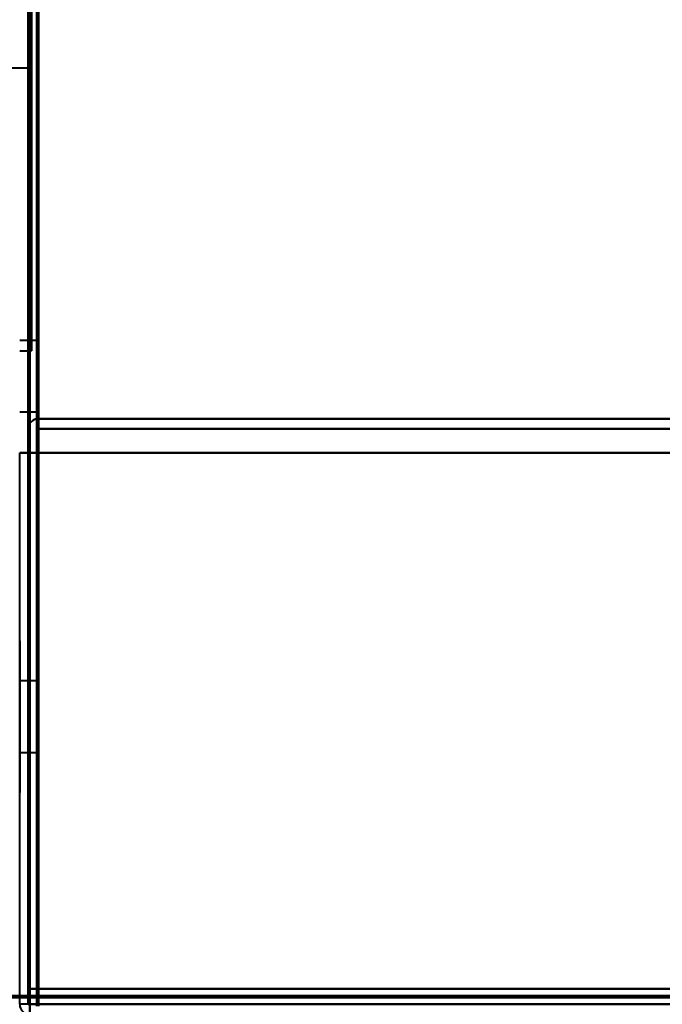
# Model space of a CAD drawing. Header units: millimetres. Extents: x -1087 to 1688, y -120 to 1210.
# Tile 9 of 92: x -705 to -667, y 129 to 187. Entities that reach past the tile are written whole.
import ezdxf

# ---------------------------------------------------------------- set-up
doc = ezdxf.new("R2010")
doc.units = ezdxf.units.MM
doc.layers.add('G-IMPT', color=8, linetype='Continuous', lineweight=40)

# ---------------------------------------------------------------- blocks, each defined once
blk = doc.blocks.new('NEXA 2000 CALQUES_dwg-762145-Arrière')
at = {"layer": 'G-IMPT'}
for p, q in [((-704.3, 582.746), (-704.3, 183.998)), ((-704.3, 582.746), (-704.3, 183.998)), ((-704.3, 183.998), (-704.3, 383.372)), ((-704.3, 183.998), (-704.3, 383.372)), ((-704.3, 167.372), (-704.3, 383.372)), ((-704.3, 383.372), (-704.3, 167.372)), ((-711.99, 183.998), (-704.3, 183.998)), ((-704, 167.972), (-705, 167.972)), ((-704, 167.972), (-704, 163.772)), ((-704, 167.972), (-704, 163.772)), ((-704, 165.872), (-704, 167.972)), ((-705, 167.372), (-704.3, 167.372)), ((-704, 163.772), (-704, 165.872)), ((-704, 163.772), (-704, 165.872)), ((-705, 163.772), (-704, 163.772)), ((703.9, 163.372), (-703.9, 163.372)), ((-703.9, 162.772), (-703.9, 163.372)), ((-703.9, 162.772), (-703.9, 163.372)), ((-703.9, 163.372), (-703.9, 162.772)), ((-703.9, 163.372), (-703.9, 162.772)), ((-705, 150.322), (-705, 145.476)), ((-705, 145.645), (-705, 148.422)), ((-704, 147.972), (-705, 147.972)), ((-704, 147.972), (-705, 147.972)), ((-704, 147.972), (-705, 147.972)), ((-705, 147.972), (-705, 145.872)), ((-705, 147.972), (-705, 143.772)), ((-704, 147.972), (-704, 145.872)), ((-704, 147.972), (-704, 145.872)), ((-704, 147.972), (-704, 145.872)), ((-704, 145.872), (-704, 147.972)), ((-704, 143.772), (-704, 147.972)), ((-704, 145.872), (-704, 147.972)), ((-704, 143.772), (-704, 147.972)), ((-704, 145.872), (-704, 147.972)), ((-704, 143.772), (-704, 147.972)), ((-705, 146.268), (-705, 145.872)), ((-705, 145.872), (-705, 146.099)), ((-705, 145.872), (-705, 143.772)), ((-705, 143.322), (-705, 145.872)), ((-705, 145.872), (-705, 141.422)), ((-704, 145.872), (-704, 143.772)), ((-704, 145.872), (-704, 143.772)), ((-704, 145.872), (-704, 143.772)), ((-704, 143.772), (-704, 145.872)), ((-704, 143.772), (-704, 145.872)), ((-704, 143.772), (-704, 145.872)), ((-705, 143.772), (-704, 143.772)), ((-705, 143.772), (-704, 143.772)), ((-705, 143.772), (-704, 143.772)), ((-703.9, 129.472), (-704.5, 129.472)), ((-704.5, 129.472), (-703.9, 129.472)), ((-703.9, 129.472), (-703.9, 128.872)), ((-703.9, 128.872), (-703.9, 129.472)), ((-704.4, 128.972), (-705, 128.972)), ((-704.4, 128.372), (-704.4, 128.972)), ((-704.4, 128.372), (-704.4, 128.972)), ((-704.4, 128.972), (-704.4, 128.372)), ((-704.4, 128.972), (-704.4, 128.372)), ((-704.4, 128.972), (-704.4, 128.372))]:
    blk.add_line(p, q, dxfattribs=at)
at = {"layer": 'G-IMPT', "flags": 128}
for points in [[(-704.5, 1102.772), (-704.5, 859.322), (-704.5, 615.872), (-704.5, 372.422), (-704.5, 128.972)], [(-704.4, 128.972), (-704.4, 372.422), (-704.4, 615.872), (-704.4, 859.322), (-704.4, 1102.772)], [(-704.4, 1102.772), (-704.4, 859.322), (-704.4, 615.872), (-704.4, 372.422), (-704.4, 128.972)], [(-704.4, 128.972), (-704.4, 372.422), (-704.4, 615.872), (-704.4, 859.322), (-704.4, 1102.772)], [(-704.5, 129.472), (-704.5, 372.672), (-704.5, 615.872), (-704.5, 859.072), (-704.5, 1102.272)], [(-704.5, 1102.272), (-704.5, 859.072), (-704.5, 615.872), (-704.5, 372.672), (-704.5, 129.472)], [(-704.5, 129.472), (-704.5, 372.672), (-704.5, 615.872), (-704.5, 859.072), (-704.5, 1102.272)], [(-704.5, 1102.272), (-704.5, 859.072), (-704.5, 615.872), (-704.5, 372.672), (-704.5, 129.472)], [(-704.5, 129.472), (-704.5, 372.672), (-704.5, 615.872), (-704.5, 859.072), (-704.5, 1102.272)], [(-704.5, 1102.272), (-704.5, 859.072), (-704.5, 615.872), (-704.5, 372.672), (-704.5, 129.472)], [(-704, 1102.372), (-704, 859.122), (-704, 615.872), (-704, 372.622), (-704, 129.372)], [(-704, 129.372), (-704, 372.622), (-704, 615.872), (-704, 859.122), (-704, 1102.372)], [(-704, 1102.272), (-704, 859.072), (-704, 615.872), (-704, 372.672), (-704, 129.472)], [(-704, 129.472), (-704, 372.672), (-704, 615.872), (-704, 859.072), (-704, 1102.272)], [(-703.9, 161.372), (-703.9, 396.597), (-703.9, 631.822), (-703.9, 867.047), (-703.9, 1102.272)], [(-703.9, 1102.272), (-703.9, 867.047), (-703.9, 631.822), (-703.9, 396.597), (-703.9, 161.372)], [(-703.95, 162.872), (-703.938, 162.997), (-703.925, 163.122), (-703.912, 163.247), (-703.9, 163.372)], [(-703.9, 163.372), (-703.912, 163.247), (-703.925, 163.122), (-703.938, 162.997), (-703.95, 162.872)], [(703.9, 163.372), (351.95, 163.372), (0, 163.372), (-351.95, 163.372), (-703.9, 163.372)], [(-703.9, 163.372), (-351.95, 163.372), (0, 163.372), (351.95, 163.372), (703.9, 163.372)], [(-703.9, 163.372), (-351.95, 163.372), (0, 163.372), (351.95, 163.372), (703.9, 163.372)], [(703.9, 163.372), (351.95, 163.372), (0, 163.372), (-351.95, 163.372), (-703.9, 163.372)], [(-703.9, 163.372), (-703.9, 163.247), (-703.9, 163.122), (-703.9, 162.997), (-703.9, 162.872)], [(-703.9, 162.872), (-703.9, 162.997), (-703.9, 163.122), (-703.9, 163.247), (-703.9, 163.372)], [(-704.5, 162.772), (-704.5, 162.422), (-704.5, 162.072), (-704.5, 161.722), (-704.5, 161.372)], [(-704.5, 161.372), (-704.5, 161.722), (-704.5, 162.072), (-704.5, 162.422), (-704.5, 162.772)], [(-704.5, 161.372), (-704.5, 161.722), (-704.5, 162.072), (-704.5, 162.422), (-704.5, 162.772)], [(-704.5, 162.772), (-704.5, 162.422), (-704.5, 162.072), (-704.5, 161.722), (-704.5, 161.372)], [(-704, 162.872), (-704, 154.622), (-704, 146.372), (-704, 138.122), (-704, 129.872)], [(-704, 129.872), (-704, 138.122), (-704, 146.372), (-704, 154.622), (-704, 162.872)], [(-704, 162.872), (-704, 154.372), (-704, 145.872), (-704, 137.372), (-704, 128.872)], [(-704, 128.872), (-704, 137.372), (-704, 145.872), (-704, 154.372), (-704, 162.872)], [(-703.95, 162.872), (-703.963, 154.372), (-703.975, 145.872), (-703.988, 137.372), (-704, 128.872)], [(-704, 128.872), (-703.988, 137.372), (-703.975, 145.872), (-703.963, 154.372), (-703.95, 162.872)], [(-704, 129.872), (-703.988, 138.122), (-703.975, 146.372), (-703.963, 154.622), (-703.95, 162.872)], [(-703.95, 162.872), (-703.963, 154.622), (-703.975, 146.372), (-703.988, 138.122), (-704, 129.872)], [(-703.9, 129.872), (-703.912, 138.122), (-703.925, 146.372), (-703.938, 154.622), (-703.95, 162.872)], [(-703.95, 162.872), (-703.938, 154.622), (-703.925, 146.372), (-703.912, 138.122), (-703.9, 129.872)], [(-703.9, 162.872), (-703.9, 154.622), (-703.9, 146.372), (-703.9, 138.122), (-703.9, 129.872)], [(-703.9, 129.872), (-703.9, 138.122), (-703.9, 146.372), (-703.9, 154.622), (-703.9, 162.872)], [(-703.9, 162.772), (-351.95, 162.772), (0, 162.772), (351.95, 162.772), (703.9, 162.772)], [(-703.9, 161.372), (-703.9, 161.722), (-703.9, 162.072), (-703.9, 162.422), (-703.9, 162.772)], [(-703.9, 162.772), (-351.95, 162.772), (0, 162.772), (351.95, 162.772), (703.9, 162.772)], [(703.9, 162.772), (351.95, 162.772), (0, 162.772), (-351.95, 162.772), (-703.9, 162.772)], [(703.9, 162.772), (351.95, 162.772), (0, 162.772), (-351.95, 162.772), (-703.9, 162.772)], [(-703.9, 162.772), (-703.9, 162.422), (-703.9, 162.072), (-703.9, 161.722), (-703.9, 161.372)], [(-703.9, 161.372), (-703.9, 161.722), (-703.9, 162.072), (-703.9, 162.422), (-703.9, 162.772)], [(-703.9, 162.772), (-703.9, 162.422), (-703.9, 162.072), (-703.9, 161.722), (-703.9, 161.372)], [(-705, 128.972), (-705, 137.072), (-705, 145.172), (-705, 153.272), (-705, 161.372)], [(-705, 161.372), (-704.875, 161.372), (-704.75, 161.372), (-704.625, 161.372), (-704.5, 161.372)], [(-704.5, 161.372), (-704.625, 161.372), (-704.75, 161.372), (-704.875, 161.372), (-705, 161.372)], [(-705, 161.372), (-704.875, 161.372), (-704.75, 161.372), (-704.625, 161.372), (-704.5, 161.372)], [(-704.5, 161.372), (-704.625, 161.372), (-704.75, 161.372), (-704.875, 161.372), (-705, 161.372)], [(-704.5, 161.372), (-704.5, 153.497), (-704.5, 145.622), (-704.5, 137.747), (-704.5, 129.872)], [(-704.5, 129.872), (-704.5, 137.747), (-704.5, 145.622), (-704.5, 153.497), (-704.5, 161.372)], [(-704.5, 161.372), (-704.487, 153.26), (-704.475, 145.147), (-704.462, 137.035), (-704.45, 128.922)], [(-704.5, 161.372), (-704.5, 153.497), (-704.5, 145.622), (-704.5, 137.747), (-704.5, 129.872)], [(-704.5, 129.872), (-704.5, 137.747), (-704.5, 145.622), (-704.5, 153.497), (-704.5, 161.372)], [(-704.5, 161.372), (-704.5, 153.272), (-704.5, 145.172), (-704.5, 137.072), (-704.5, 128.972)], [(-704.5, 128.972), (-704.5, 137.072), (-704.5, 145.172), (-704.5, 153.272), (-704.5, 161.372)], [(-704.45, 128.922), (-704.462, 137.035), (-704.475, 145.147), (-704.487, 153.26), (-704.5, 161.372)], [(-704.4, 128.972), (-704.4, 137.072), (-704.4, 145.172), (-704.4, 153.272), (-704.4, 161.372)], [(-704.4, 161.372), (-352.2, 161.372), (0, 161.372), (352.2, 161.372), (704.4, 161.372)], [(-704.4, 161.372), (-704.275, 161.372), (-704.15, 161.372), (-704.025, 161.372), (-703.9, 161.372)], [(704.4, 161.372), (352.2, 161.372), (0, 161.372), (-352.2, 161.372), (-704.4, 161.372)], [(-703.9, 161.372), (-704.025, 161.372), (-704.15, 161.372), (-704.275, 161.372), (-704.4, 161.372)], [(-704.4, 161.372), (-704.4, 153.272), (-704.4, 145.172), (-704.4, 137.072), (-704.4, 128.972)], [(-704.4, 128.922), (-704.4, 137.035), (-704.4, 145.147), (-704.4, 153.26), (-704.4, 161.372)], [(-704.4, 161.372), (-704.4, 153.272), (-704.4, 145.172), (-704.4, 137.072), (-704.4, 128.972)], [(-704.4, 128.972), (-704.4, 137.072), (-704.4, 145.172), (-704.4, 153.272), (-704.4, 161.372)], [(-704.4, 161.372), (-704.275, 161.372), (-704.15, 161.372), (-704.025, 161.372), (-703.9, 161.372)], [(-703.9, 161.372), (-704.025, 161.372), (-704.15, 161.372), (-704.275, 161.372), (-704.4, 161.372)], [(-704.4, 161.372), (-704.275, 161.372), (-704.15, 161.372), (-704.025, 161.372), (-703.9, 161.372)], [(-703.9, 161.372), (-704.025, 161.372), (-704.15, 161.372), (-704.275, 161.372), (-704.4, 161.372)], [(-704.4, 161.372), (-704.4, 153.272), (-704.4, 145.172), (-704.4, 137.072), (-704.4, 128.972)], [(-704.4, 128.972), (-704.4, 137.072), (-704.4, 145.172), (-704.4, 153.272), (-704.4, 161.372)], [(-704.4, 161.372), (-704.4, 153.26), (-704.4, 145.147), (-704.4, 137.035), (-704.4, 128.922)], [(703.9, 161.372), (351.95, 161.372), (0, 161.372), (-351.95, 161.372), (-703.9, 161.372)], [(-703.9, 161.372), (-351.95, 161.372), (0, 161.372), (351.95, 161.372), (703.9, 161.372)], [(-703.9, 129.872), (-703.9, 137.747), (-703.9, 145.622), (-703.9, 153.497), (-703.9, 161.372)], [(703.9, 161.372), (351.95, 161.372), (0, 161.372), (-351.95, 161.372), (-703.9, 161.372)], [(-703.9, 161.372), (-351.95, 161.372), (0, 161.372), (351.95, 161.372), (703.9, 161.372)], [(-703.9, 129.872), (-703.9, 137.747), (-703.9, 145.622), (-703.9, 153.497), (-703.9, 161.372)], [(-703.9, 161.372), (-703.9, 153.497), (-703.9, 145.622), (-703.9, 137.747), (-703.9, 129.872)], [(-703.9, 161.372), (-703.9, 153.397), (-703.9, 145.422), (-703.9, 137.447), (-703.9, 129.472)], [(-703.9, 161.372), (-703.9, 153.497), (-703.9, 145.622), (-703.9, 137.747), (-703.9, 129.872)], [(703.9, 161.372), (351.95, 161.372), (0, 161.372), (-351.95, 161.372), (-703.9, 161.372)], [(-703.9, 161.372), (-351.95, 161.372), (0, 161.372), (351.95, 161.372), (703.9, 161.372)], [(-703.9, 129.472), (-703.9, 137.447), (-703.9, 145.422), (-703.9, 153.397), (-703.9, 161.372)], [(-704.5, 129.872), (-704.375, 129.872), (-704.25, 129.872), (-704.125, 129.872), (-704, 129.872)], [(-704, 129.872), (-704.125, 129.872), (-704.25, 129.872), (-704.375, 129.872), (-704.5, 129.872)], [(-704.5, 129.872), (-704.375, 129.872), (-704.25, 129.872), (-704.125, 129.872), (-704, 129.872)], [(-704, 129.872), (-704.125, 129.872), (-704.25, 129.872), (-704.375, 129.872), (-704.5, 129.872)], [(703.9, 129.872), (351.95, 129.872), (0, 129.872), (-351.95, 129.872), (-703.9, 129.872)], [(-703.9, 129.872), (-351.95, 129.872), (0, 129.872), (351.95, 129.872), (703.9, 129.872)], [(703.9, 129.872), (351.95, 129.872), (0, 129.872), (-351.95, 129.872), (-703.9, 129.872)], [(-703.9, 129.872), (-351.95, 129.872), (0, 129.872), (351.95, 129.872), (703.9, 129.872)], [(703.9, 129.872), (351.95, 129.872), (0, 129.872), (-351.95, 129.872), (-703.9, 129.872)], [(703.9, 129.872), (351.95, 129.872), (0, 129.872), (-351.95, 129.872), (-703.9, 129.872)], [(-703.9, 129.872), (-351.95, 129.872), (0, 129.872), (351.95, 129.872), (703.9, 129.872)], [(-703.9, 129.872), (-351.95, 129.872), (0, 129.872), (351.95, 129.872), (703.9, 129.872)], [(167.9, 129.472), (-58.8, 129.472), (-285.5, 129.472), (-512.2, 129.472), (-738.9, 129.472)], [(167.9, 129.472), (-58.8, 129.472), (-285.5, 129.472), (-512.2, 129.472), (-738.9, 129.472)], [(-738.9, 129.472), (-512.2, 129.472), (-285.5, 129.472), (-58.8, 129.472), (167.9, 129.472)], [(-738.9, 129.372), (-512.2, 129.372), (-285.5, 129.372), (-58.8, 129.372), (167.9, 129.372)], [(167.9, 129.372), (-58.8, 129.372), (-285.5, 129.372), (-512.2, 129.372), (-738.9, 129.372)], [(-738.9, 129.372), (-512.2, 129.372), (-285.5, 129.372), (-58.8, 129.372), (167.9, 129.372)], [(-704.5, 129.472), (-704.375, 129.472), (-704.25, 129.472), (-704.125, 129.472), (-704, 129.472)], [(-704, 129.472), (-704.125, 129.472), (-704.25, 129.472), (-704.375, 129.472), (-704.5, 129.472)], [(-704.5, 128.972), (-704.5, 129.097), (-704.5, 129.222), (-704.5, 129.347), (-704.5, 129.472)], [(-704.5, 129.472), (-704.5, 129.347), (-704.5, 129.222), (-704.5, 129.097), (-704.5, 128.972)], [(-704, 129.472), (-704, 129.46), (-704, 129.447), (-704, 129.435), (-704, 129.422)], [(-703.95, 129.472), (-703.963, 129.472), (-703.975, 129.472), (-703.988, 129.472), (-704, 129.472)], [(-704, 129.422), (-704, 129.41), (-704, 129.397), (-704, 129.385), (-704, 129.372)], [(704, 129.372), (352, 129.372), (0, 129.372), (-352, 129.372), (-704, 129.372)], [(-704, 129.372), (-703.988, 129.372), (-703.975, 129.372), (-703.963, 129.372), (-703.95, 129.372)], [(-704, 129.372), (-352, 129.372), (0, 129.372), (352, 129.372), (704, 129.372)], [(-703.9, 129.472), (-703.912, 129.472), (-703.925, 129.472), (-703.938, 129.472), (-703.95, 129.472)], [(-703.95, 129.372), (-703.938, 129.372), (-703.925, 129.372), (-703.912, 129.372), (-703.9, 129.372)], [(-703.9, 129.422), (-703.9, 129.435), (-703.9, 129.447), (-703.9, 129.46), (-703.9, 129.472)], [(-703.9, 129.472), (-351.95, 129.472), (0, 129.472), (351.95, 129.472), (703.9, 129.472)], [(703.9, 129.472), (351.95, 129.472), (0, 129.472), (-351.95, 129.472), (-703.9, 129.472)], [(-703.9, 129.372), (-703.9, 129.385), (-703.9, 129.397), (-703.9, 129.41), (-703.9, 129.422)], [(703.9, 129.372), (351.95, 129.372), (0, 129.372), (-351.95, 129.372), (-703.9, 129.372)], [(-703.9, 129.372), (-703.9, 129.247), (-703.9, 129.122), (-703.9, 128.997), (-703.9, 128.872)], [(-703.9, 129.372), (-351.95, 129.372), (0, 129.372), (351.95, 129.372), (703.9, 129.372)], [(-703.9, 128.872), (-703.9, 128.997), (-703.9, 129.122), (-703.9, 129.247), (-703.9, 129.372)], [(-704.5, 128.972), (-704.625, 128.972), (-704.75, 128.972), (-704.875, 128.972), (-705, 128.972)], [(704.4, 128.972), (352.2, 128.972), (0, 128.972), (-352.2, 128.972), (-704.4, 128.972)], [(704.4, 128.972), (352.2, 128.972), (0, 128.972), (-352.2, 128.972), (-704.4, 128.972)], [(704.4, 128.972), (352.2, 128.972), (0, 128.972), (-352.2, 128.972), (-704.4, 128.972)], [(-704.4, 128.972), (-352.2, 128.972), (0, 128.972), (352.2, 128.972), (704.4, 128.972)], [(-704.4, 128.972), (-352.2, 128.972), (0, 128.972), (352.2, 128.972), (704.4, 128.972)], [(-704.4, 128.972), (-352.2, 128.972), (0, 128.972), (352.2, 128.972), (704.4, 128.972)], [(-704.4, 128.972), (-704.4, 128.96), (-704.4, 128.947), (-704.4, 128.935), (-704.4, 128.922)], [(704.4, 128.972), (352.2, 128.972), (0, 128.972), (-352.2, 128.972), (-704.4, 128.972)], [(-704.4, 128.972), (-352.2, 128.972), (0, 128.972), (352.2, 128.972), (704.4, 128.972)]]:
    blk.add_lwpolyline(points, dxfattribs=at)
at = {"layer": 'G-IMPT'}
for centre, start, end in [((-703.9, 162.772), 90, 180), ((-703.9, 162.772), 90, 180), ((-703.9, 162.772), 90, 180), ((-703.9, 162.772), 90, 180), ((-704.4, 128.972), 180, 270), ((-704.4, 128.972), 180, 270)]:
    blk.add_arc(centre, 0.6, start, end, dxfattribs=at)

msp = doc.modelspace()

# ---------------------------------------------------------------- block references
at = {"layer": 'G-IMPT'}
msp.add_blockref('NEXA 2000 CALQUES_dwg-762145-Arrière', (0, 0), dxfattribs=at)

doc.saveas('drawing.dxf')
